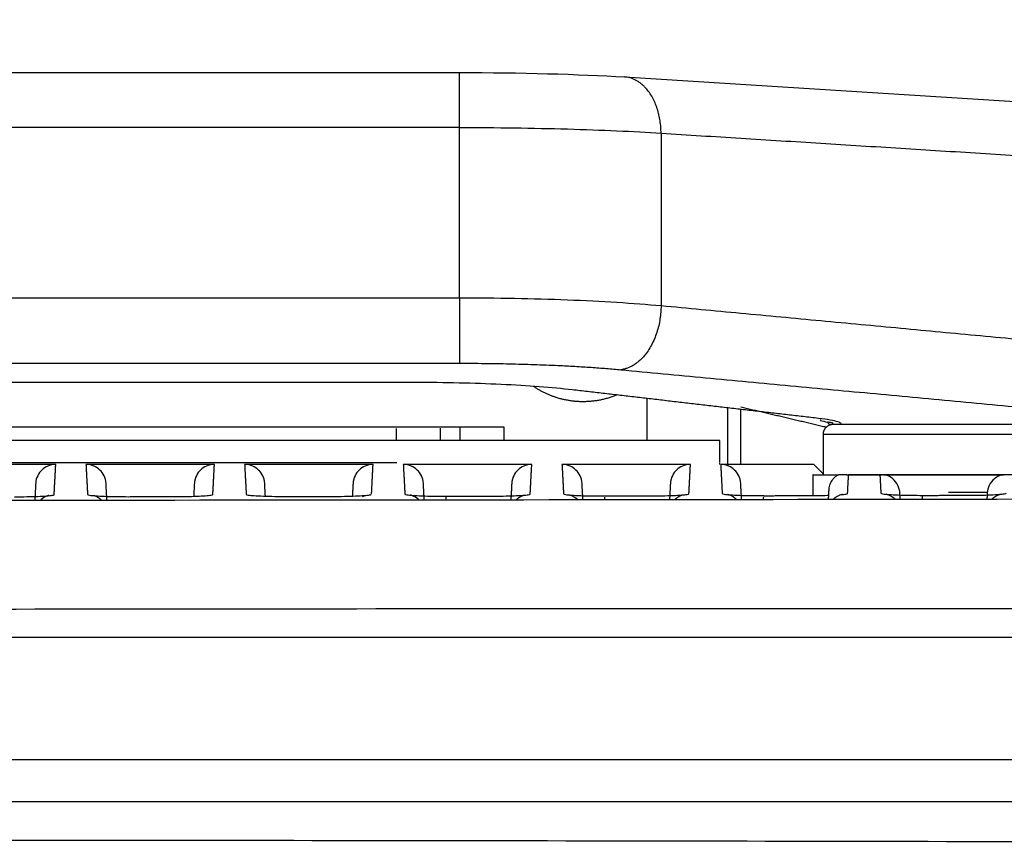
# Model space of a CAD drawing. Header units: millimetres. Extents: x 9946 to 11276, y -3292 to -1962.
# Tile 164 of 170: x 10973 to 11022, y -2112 to -2071. Entities that reach past the tile are written whole.
import ezdxf

# ---------------------------------------------------------------- set-up
doc = ezdxf.new("R2010")
doc.units = ezdxf.units.MM
doc.layers.add('ROXX NEO lite', color=7, linetype='Continuous', true_color=0x000000)
doc.dimstyles.get("Standard").update_dxf_attribs({"dimscale": 10, "dimtxt": 2.5, "dimasz": 3, "dimexe": 1, "dimexo": 0.5, "dimgap": 0.8, "dimtad": 1, "dimtoh": 1, "dimdec": 1, "dimzin": 1, "dimdsep": 46, "dimtxsty": 'Standard', "dimblk": 'OPEN90', "dimcen": 2.5, "dimadec": 1, "dimazin": 1, "dimtfac": 1, "dimtdec": 4, "dimtix": 1, "dimtofl": 0, "dimtmove": 1, "dimatfit": 3, "dimldrblk": 'OPEN90', "dimfxl": 1, "dimtolj": 1, "dimtzin": 1, "dimarcsym": 0})

# ---------------------------------------------------------------- blocks, each defined once
blk = doc.blocks.new('*D6')
at = {"layer": 'Defpoints', "color": 0}
for p in [(11100.942, -2035.438), (10770.942, -2117.179), (11100.942, -2117.179)]:
    blk.add_point(p, dxfattribs=at)
at = {"layer": 'ROXX NEO lite', "color": 0, "lineweight": -2}
for p, q in [((10770.942, -2111.178), (10770.942, -2032.437)), ((11100.942, -2111.178), (11100.942, -2032.437)), ((10776.943, -2035.438), (11094.941, -2035.438))]:
    blk.add_line(p, q, dxfattribs=at)
at = {"layer": 'ROXX NEO lite', "color": 0}
for points in [[(10776.943, -2034.438), (10776.943, -2036.438), (10770.942, -2035.438)], [(11094.941, -2036.438), (11094.941, -2034.438), (11100.942, -2035.438)]]:
    blk.add_solid(points, dxfattribs=at)
at = {"layer": 'ROXX NEO lite', "color": 0, "insert": (10935.942, -2028.537), "char_height": 9.0015, "attachment_point": 5}
blk.add_mtext('\\A1;330.0', dxfattribs=at)

msp = doc.modelspace()

# ---------------------------------------------------------------- linework, layer by layer
at = {"layer": 'ROXX NEO lite', "color": 18, "true_color": 0x000000}
for points, degree in [([(10876.991, -2073.853), (10935.838, -2073.853), (10994.686, -2073.853)], 2), ([(10876.991, -2073.853), (10935.838, -2073.853), (10994.686, -2073.853)], 2), ([(10994.686, -2073.853), (10997.718, -2073.853), (11000.613, -2073.93), (11002.903, -2074.074)], 3), ([(10994.686, -2073.853), (10997.718, -2073.853), (11000.613, -2073.93), (11002.903, -2074.074)], 3), ([(11002.903, -2074.074), (11019.721, -2075.13), (11036.538, -2076.187)], 2), ([(11002.903, -2074.074), (11019.721, -2075.13), (11036.538, -2076.187)], 2)]:
    msp.add_open_spline(points, degree=degree, dxfattribs=at)
at = {"layer": 'ROXX NEO lite', "color": 18, "lineweight": -3, "true_color": 0x000000}
for points, weights in [([(10994.686, -2076.592), (10994.686, -2073.853), (10994.686, -2073.853)], [1, 0.737278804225, 1]), ([(10994.686, -2073.86), (10994.692, -2073.86), (10994.697, -2073.86)], [1, 0.999908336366, 0.99981692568]), ([(11004.723, -2076.874), (11004.699, -2074.187), (11002.903, -2074.074)], [1, 0.74383402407, 1]), ([(10994.686, -2085.091), (10994.686, -2088.028), (10994.686, -2088.336)], [1, 0.713252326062, 1]), ([(11004.723, -2085.48), (11004.697, -2088.428), (11002.715, -2088.658)], [1, 0.711678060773, 1]), ([(10994.686, -2088.336), (10999.292, -2088.336), (11002.715, -2088.658)], [1, 0.933565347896, 1]), ([(11013.288, -2091.389), (11012.788, -2091.389), (11012.788, -2091.889)], [1, 0.707106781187, 1]), ([(11013.297, -2091.321), (11013.149, -2091.302), (11013.003, -2091.269)], [0.996683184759, 0.997094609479, 1]), ([(11012.288, -2093.889), (11012.288, -2093.889), (11013.555, -2093.889)], [1, 0.950046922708, 1]), ([(11013.964, -2093.889), (11013.739, -2093.889), (11013.555, -2093.889)], [0.858295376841, 0.862338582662, 0.869829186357]), ([(11015.785, -2093.889), (11015.758, -2093.889), (11015.732, -2093.889)], [0.979492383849, 0.981157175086, 0.982856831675]), ([(11015.889, -2093.889), (11018.788, -2093.889), (11021.687, -2093.889)], [1, 0.895034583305, 1]), ([(10976.859, -2095.154), (10976.705, -2095.008), (10976.504, -2094.937)], [0.86266840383, 0.862529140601, 0.901390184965]), ([(10982.397, -2094.877), (10982.402, -2094.877), (10982.408, -2094.877)], [0.995804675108, 0.997886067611, 1]), ([(10989.854, -2094.976), (10989.919, -2094.942), (10989.989, -2094.919)], [0.880722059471, 0.890178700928, 0.904589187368]), ([(10997.515, -2095.134), (10997.671, -2094.984), (10997.875, -2094.912)], [0.862682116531, 0.861978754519, 0.901591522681]), ([(11005.431, -2095.107), (11005.593, -2094.957), (11005.802, -2094.89)], [0.862707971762, 0.863972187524, 0.907199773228]), ([(11006.099, -2094.842), (11006.104, -2094.841), (11006.11, -2094.841)], [0.995802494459, 0.997884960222, 1]), ([(11021.205, -2095.101), (11021.38, -2094.928), (11021.615, -2094.855)], [0.862798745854, 0.860212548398, 0.909562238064]), ([(11051.989, -2110.189), (10935.838, -2110.186), (10819.688, -2110.182)], [1, 0.996741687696, 1])]:
    msp.add_rational_spline(points, weights, degree=2, dxfattribs=at)
for points, degree in [([(10994.686, -2076.592), (10935.838, -2076.592), (10876.991, -2076.592)], 2), ([(10994.686, -2085.091), (10994.686, -2080.841), (10994.686, -2076.592)], 2), ([(10994.686, -2076.592), (10995.602, -2076.592), (10997.435, -2076.604), (11000.092, -2076.659), (11002.567, -2076.748), (11004.042, -2076.829), (11004.723, -2076.874)], 3), ([(11004.723, -2076.874), (11004.723, -2081.177), (11004.723, -2085.48)], 2), ([(11004.723, -2076.874), (11020.631, -2077.873), (11036.538, -2078.872)], 2), ([(10994.686, -2085.091), (10935.838, -2085.091), (10876.991, -2085.091)], 2), ([(11004.723, -2085.48), (11004.041, -2085.418), (11002.567, -2085.307), (11000.091, -2085.184), (10997.434, -2085.108), (10995.602, -2085.091), (10994.686, -2085.091)], 3), ([(11036.538, -2088.475), (11020.631, -2086.978), (11004.723, -2085.48)], 2), ([(10876.991, -2088.336), (10935.838, -2088.336), (10994.686, -2088.336)], 2), ([(11002.715, -2088.658), (11019.627, -2090.25), (11036.538, -2091.842)], 2), ([(10992.474, -2089.297), (10935.84, -2089.297), (10879.206, -2089.297)], 2), ([(11000.297, -2089.662), (10999.799, -2089.605), (10998.709, -2089.502), (10996.788, -2089.386), (10994.674, -2089.314), (10993.222, -2089.297), (10992.474, -2089.297)], 3), ([(11012.562, -2091.084), (11006.43, -2090.373), (11000.297, -2089.662)], 2), ([(11004.039, -2092.185), (11004.039, -2091.137), (11004.039, -2090.089)], 2), ([(11008.038, -2090.56), (11008.038, -2092), (11008.038, -2093.44)], 2), ([(11012.943, -2091.528), (11010.816, -2091.027), (11008.689, -2090.527)], 2), ([(11008.689, -2093.383), (11008.689, -2092.007), (11008.689, -2090.631)], 2), ([(11013.693, -2091.344), (11013.668, -2091.313), (11013.556, -2091.254), (11013.172, -2091.164), (11012.787, -2091.111), (11012.562, -2091.084)], 3), ([(11012.646, -2091.189), (11012.765, -2091.216), (11012.884, -2091.242), (11013.003, -2091.269)], 3), ([(11012.656, -2091.143), (11012.664, -2091.145), (11012.671, -2091.147), (11012.679, -2091.149)], 3), ([(10874.78, -2091.502), (10935.838, -2091.502), (10996.897, -2091.502)], 2), ([(10991.554, -2092.189), (10991.554, -2091.889), (10991.554, -2091.589)], 2), ([(10993.746, -2092.189), (10993.746, -2091.877), (10993.746, -2091.564)], 2), ([(10994.705, -2091.527), (10994.705, -2091.854), (10994.705, -2092.181)], 2), ([(10996.897, -2091.502), (10996.897, -2091.845), (10996.897, -2092.189)], 2), ([(11013.003, -2091.269), (11013.064, -2091.343), (11013.124, -2091.417)], 2), ([(11007.643, -2092.189), (10935.796, -2092.189), (10863.949, -2092.189)], 2), ([(11007.643, -2093.289), (11007.643, -2092.739), (11007.643, -2092.189)], 2), ([(11012.788, -2091.889), (11012.788, -2092.889), (11012.788, -2093.889)], 2), ([(10880.16, -2093.289), (10935.863, -2093.289), (10991.567, -2093.289)], 2), ([(10974.586, -2093.383), (10971.388, -2093.383), (10968.191, -2093.383)], 2), ([(10974.586, -2093.383), (10974.269, -2093.383), (10973.858, -2093.618), (10973.604, -2094.019), (10973.587, -2094.335)], 3), ([(10974.507, -2094.885), (10974.547, -2094.134), (10974.586, -2093.383)], 2), ([(10976.091, -2093.383), (10976.13, -2094.131), (10976.169, -2094.879)], 2), ([(10982.486, -2093.383), (10979.288, -2093.383), (10976.091, -2093.383)], 2), ([(10982.486, -2093.383), (10982.169, -2093.383), (10981.758, -2093.618), (10981.504, -2094.019), (10981.487, -2094.335)], 3), ([(10982.408, -2094.877), (10982.447, -2094.13), (10982.486, -2093.383)], 2), ([(10983.991, -2093.383), (10984.03, -2094.126), (10984.069, -2094.869)], 2), ([(10990.386, -2093.383), (10987.188, -2093.383), (10983.991, -2093.383)], 2), ([(10990.386, -2093.383), (10990.069, -2093.383), (10989.658, -2093.618), (10989.404, -2094.019), (10989.387, -2094.335)], 3), ([(10990.308, -2094.866), (10990.347, -2094.125), (10990.386, -2093.383)], 2), ([(10991.891, -2093.383), (10991.93, -2094.121), (10991.968, -2094.858)], 2), ([(10998.286, -2093.383), (10995.088, -2093.383), (10991.891, -2093.383)], 2), ([(10998.286, -2093.383), (10997.969, -2093.383), (10997.558, -2093.618), (10997.304, -2094.019), (10997.287, -2094.335)], 3), ([(10998.209, -2094.855), (10998.247, -2094.119), (10998.286, -2093.383)], 2), ([(10999.791, -2093.383), (10999.829, -2094.114), (10999.868, -2094.845)], 2), ([(11006.186, -2093.383), (11002.988, -2093.383), (10999.791, -2093.383)], 2), ([(11006.186, -2093.383), (11005.869, -2093.383), (11005.458, -2093.618), (11005.204, -2094.019), (11005.187, -2094.335)], 3), ([(11006.11, -2094.841), (11006.148, -2094.112), (11006.186, -2093.383)], 2), ([(11007.654, -2093.383), (11007.654, -2093.349), (11007.654, -2093.315)], 2), ([(11007.691, -2093.383), (11007.729, -2094.107), (11007.767, -2094.831)], 2), ([(11012.333, -2093.383), (11010.012, -2093.383), (11007.691, -2093.383)], 2), ([(11012.333, -2093.383), (11012.569, -2093.62), (11012.805, -2093.856)], 2), ([(11012.288, -2094.93), (11012.288, -2094.41), (11012.288, -2093.889)], 2), ([(11013.555, -2093.889), (11013.507, -2093.914), (11013.421, -2093.97), (11013.315, -2094.067), (11013.229, -2094.173), (11013.161, -2094.288), (11013.112, -2094.41), (11013.081, -2094.537), (11013.072, -2094.617), (11013.07, -2094.657)], 3), ([(11013.96, -2093.889), (11013.979, -2093.889), (11013.997, -2093.889), (11014.059, -2093.889)], 3), ([(11014.01, -2094.827), (11014.035, -2094.358), (11014.059, -2093.889)], 2), ([(11014.059, -2093.889), (11014.838, -2093.889), (11015.618, -2093.889)], 2), ([(11015.618, -2093.889), (11015.642, -2094.352), (11015.666, -2094.815)], 2), ([(11015.618, -2093.889), (11015.691, -2093.889), (11015.711, -2093.889), (11015.732, -2093.889)], 3), ([(11015.797, -2093.889), (11015.837, -2093.889), (11015.863, -2093.889), (11015.889, -2093.889)], 3), ([(11016.615, -2094.816), (11016.608, -2094.672), (11016.537, -2094.412), (11016.28, -2094.075), (11016.033, -2093.934), (11015.889, -2093.889)], 3), ([(11021.687, -2093.889), (11021.547, -2093.933), (11021.303, -2094.069), (11021.036, -2094.416), (11020.969, -2094.674), (11020.962, -2094.816)], 3), ([(11021.687, -2093.889), (11021.714, -2093.889), (11021.74, -2093.889), (11021.78, -2093.889)], 3), ([(10973.587, -2094.335), (10973.565, -2094.746), (10973.544, -2095.157)], 2), ([(10977.133, -2095.154), (10977.111, -2094.745), (10977.09, -2094.335)], 2), ([(10981.487, -2094.335), (10981.47, -2094.65), (10981.454, -2094.965)], 2), ([(10985.023, -2094.958), (10985.006, -2094.647), (10984.99, -2094.335)], 2), ([(10989.387, -2094.335), (10989.371, -2094.645), (10989.354, -2094.955)], 2), ([(10992.932, -2095.133), (10992.911, -2094.734), (10992.89, -2094.335)], 2), ([(10997.287, -2094.335), (10997.266, -2094.735), (10997.245, -2095.134)], 2), ([(11000.832, -2095.13), (11000.811, -2094.733), (11000.79, -2094.335)], 2), ([(11005.187, -2094.335), (11005.166, -2094.73), (11005.146, -2095.125)], 2), ([(11008.73, -2095.099), (11008.71, -2094.717), (11008.69, -2094.335)], 2), ([(11013.07, -2094.657), (11013.058, -2094.885), (11013.046, -2095.114)], 2), ([(10816.721, -2095.036), (10843.185, -2095.096), (10896.11, -2095.175), (10975.566, -2095.175), (11028.491, -2095.095), (11054.958, -2095.036)], 3), ([(10972.538, -2094.989), (10972.753, -2094.989), (10973.158, -2094.985), (10973.717, -2094.97), (10974.156, -2094.947), (10974.44, -2094.917), (10974.507, -2094.896), (10974.507, -2094.885)], 3), ([(10974.25, -2094.928), (10974.25, -2094.927), (10974.059, -2094.951), (10973.848, -2095.134)], 3), ([(10976.169, -2094.879), (10976.17, -2094.891), (10976.24, -2094.912), (10976.539, -2094.942), (10976.998, -2094.966), (10977.58, -2094.981), (10977.997, -2094.984), (10978.217, -2094.984)], 3), ([(10978.217, -2094.984), (10979.332, -2094.982), (10980.447, -2094.981)], 2), ([(10980.447, -2094.981), (10980.661, -2094.981), (10981.064, -2094.977), (10981.621, -2094.962), (10982.058, -2094.938), (10982.34, -2094.909), (10982.407, -2094.888), (10982.408, -2094.877)], 3), ([(10984.069, -2094.869), (10984.07, -2094.881), (10984.14, -2094.903), (10984.44, -2094.933), (10984.901, -2094.956), (10985.485, -2094.971), (10985.904, -2094.974), (10986.125, -2094.974)], 3), ([(10986.125, -2094.974), (10987.24, -2094.972), (10988.355, -2094.971)], 2), ([(10993.491, -2094.958), (10993.667, -2094.961), (10993.849, -2094.962), (10994.03, -2094.961)], 3), ([(10994.014, -2095.138), (10994.016, -2095.086), (10994.019, -2095.044), (10994.021, -2095.016)], 3), ([(10994.032, -2094.963), (10995.148, -2094.961), (10996.264, -2094.959)], 2), ([(11001.396, -2094.946), (11001.572, -2094.948), (11001.756, -2094.949), (11001.937, -2094.949)], 3), ([(11001.919, -2095.129), (11001.921, -2095.075), (11001.924, -2095.032), (11001.927, -2095.003)], 3), ([(11001.939, -2094.95), (11003.056, -2094.948), (11004.172, -2094.946)], 2), ([(11004.172, -2094.946), (11004.382, -2094.946), (11004.779, -2094.942), (11005.334, -2094.926), (11005.769, -2094.903), (11006.046, -2094.873), (11006.109, -2094.852), (11006.11, -2094.841)], 3), ([(11009.3, -2094.931), (11009.478, -2094.933), (11009.662, -2094.934), (11009.844, -2094.934)], 3), ([(11009.824, -2095.105), (11009.827, -2095.055), (11009.83, -2095.016), (11009.833, -2094.988)], 3), ([(11009.847, -2094.935), (11010.964, -2094.933), (11012.081, -2094.931)], 2), ([(11016.63, -2095.101), (11016.623, -2094.959), (11016.615, -2094.816)], 2), ([(11017.205, -2094.915), (11017.383, -2094.917), (11017.568, -2094.918), (11017.751, -2094.918)], 3), ([(11017.728, -2095.107), (11017.731, -2095.049), (11017.734, -2095.003), (11017.738, -2094.972)], 3), ([(11017.754, -2094.919), (11018.872, -2094.917), (11019.99, -2094.914)], 2), ([(11020.986, -2094.773), (11020.012, -2094.773), (11019.038, -2094.773)], 2), ([(11019.99, -2094.914), (11020.203, -2094.914), (11020.603, -2094.91), (11021.145, -2094.894), (11021.568, -2094.871), (11021.844, -2094.842), (11021.911, -2094.821), (11021.911, -2094.81)], 3), ([(11020.962, -2094.816), (11020.954, -2094.959), (11020.947, -2095.102)], 2), ([(11056.419, -2100.589), (11036.349, -2100.59), (10996.189, -2100.547), (10935.838, -2100.665), (10875.486, -2100.547), (10835.326, -2100.59), (10815.256, -2100.589)], 3), ([(10820.295, -2112.235), (10839.51, -2112.181), (10878.004, -2112.102), (10935.838, -2112.061), (10993.673, -2112.102), (11032.167, -2112.181), (11051.382, -2112.235)], 3)]:
    msp.add_open_spline(points, degree=degree, dxfattribs=at)
for points, weights, knots in [([(11002.548, -2089.906), (11001.087, -2090.527), (10999.568, -2090.065), (10998.922, -2089.869), (10998.366, -2089.487)], [0.92832719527, 0.905465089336, 1, 0.957524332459, 0.938748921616], [1.850301, 1.850301, 1.850301, 4.881017, 4.881017, 6.242753, 6.242753, 6.242753]), ([(11024.288, -2091.389), (11024.244, -2091.389), (11018.766, -2091.389), (11013.288, -2091.389), (11013.288, -2091.389)], [1, 0.708521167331, 1, 0.708521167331, 1], [-17.23471, -17.23471, -17.23471, -8.617355, -8.617355, 0, 0, 0]), ([(11024.788, -2091.889), (11024.74, -2091.889), (11018.764, -2091.889), (11012.788, -2091.889), (11012.788, -2091.889)], [1, 0.708521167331, 1, 0.708521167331, 1], [-18.801502, -18.801502, -18.801502, -9.400751, -9.400751, 0, 0, 0]), ([(11024.788, -2093.889), (11024.788, -2093.889), (11018.788, -2093.889), (11015.861, -2093.889), (11014.059, -2093.889)], [1, 0.707106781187, 1, 0.83188060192, 0.85676076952], [0, 0, 0, 9.424778, 9.424778, 14.834558, 14.834558, 14.834558])]:
    msp.add_rational_spline(points, weights, degree=2, knots=knots, dxfattribs=at)
for points, knots in [([(10977.09, -2094.335), (10977.073, -2094.019), (10976.819, -2093.618), (10976.408, -2093.383), (10976.091, -2093.383)], [0, 0, 0, 0, 0.791334, 1.582667, 1.582667, 1.582667, 1.582667]), ([(10984.99, -2094.335), (10984.973, -2094.019), (10984.719, -2093.618), (10984.308, -2093.383), (10983.991, -2093.383)], [0, 0, 0, 0, 0.791334, 1.582667, 1.582667, 1.582667, 1.582667]), ([(10992.89, -2094.335), (10992.873, -2094.019), (10992.619, -2093.618), (10992.208, -2093.383), (10991.891, -2093.383)], [0, 0, 0, 0, 0.791334, 1.582667, 1.582667, 1.582667, 1.582667]), ([(11000.79, -2094.335), (11000.773, -2094.019), (11000.519, -2093.618), (11000.108, -2093.383), (10999.791, -2093.383)], [0, 0, 0, 0, 0.791334, 1.582667, 1.582667, 1.582667, 1.582667]), ([(11008.69, -2094.335), (11008.673, -2094.019), (11008.419, -2093.618), (11008.008, -2093.383), (11007.691, -2093.383)], [0, 0, 0, 0, 0.791334, 1.582667, 1.582667, 1.582667, 1.582667]), ([(10988.355, -2094.971), (10988.569, -2094.971), (10988.971, -2094.967), (10989.525, -2094.951), (10989.96, -2094.928), (10990.211, -2094.902), (10990.283, -2094.884), (10990.298, -2094.877)], [0, 0, 0, 0, 0.624438, 1.248875, 1.873313, 2.497751, 2.922508, 2.922508, 2.922508, 2.922508]), ([(10991.968, -2094.858), (10991.969, -2094.87), (10992.04, -2094.892), (10992.341, -2094.922), (10992.804, -2094.945), (10993.221, -2094.956), (10993.451, -2094.959), (10993.478, -2094.96)], [0, 0, 0, 0, 0.64721, 1.294419, 1.941629, 2.588839, 2.673805, 2.673805, 2.673805, 2.673805]), ([(10992.662, -2095.14), (10992.652, -2095.13), (10992.642, -2095.12), (10992.631, -2095.111), (10992.458, -2094.959), (10992.252, -2094.907), (10992.227, -2094.902)], [1.2841391, 1.2841391, 1.2841391, 1.2841391, 1.3281915, 1.3281915, 1.3281915, 2.0695614, 2.0695614, 2.0695614, 2.0695614]), ([(10996.264, -2094.959), (10996.477, -2094.959), (10996.878, -2094.955), (10997.43, -2094.94), (10997.862, -2094.916), (10998.112, -2094.89), (10998.184, -2094.873), (10998.198, -2094.865)], [0, 0, 0, 0, 0.622812, 1.245624, 1.868437, 2.491249, 2.914388, 2.914388, 2.914388, 2.914388]), ([(10999.868, -2094.845), (10999.868, -2094.857), (10999.94, -2094.879), (11000.242, -2094.909), (11000.708, -2094.933), (11001.127, -2094.943), (11001.36, -2094.947), (11001.389, -2094.947)], [0, 0, 0, 0, 0.648839, 1.297677, 1.946516, 2.595355, 2.685742, 2.685742, 2.685742, 2.685742]), ([(11000.566, -2095.131), (11000.554, -2095.119), (11000.543, -2095.109), (11000.531, -2095.098), (11000.357, -2094.946), (11000.151, -2094.894), (11000.126, -2094.889)], [1.2785428, 1.2785428, 1.2785428, 1.2785428, 1.328207, 1.328207, 1.328207, 2.0712747, 2.0712747, 2.0712747, 2.0712747]), ([(11007.767, -2094.831), (11007.768, -2094.843), (11007.839, -2094.865), (11008.144, -2094.895), (11008.611, -2094.918), (11009.029, -2094.929), (11009.259, -2094.932), (11009.285, -2094.932)], [0, 0, 0, 0, 0.650468, 1.300936, 1.951404, 2.601872, 2.682844, 2.682844, 2.682844, 2.682844]), ([(11008.462, -2095.114), (11008.452, -2095.103), (11008.441, -2095.093), (11008.43, -2095.084), (11008.271, -2094.945), (11008.086, -2094.889), (11008.036, -2094.877)], [1.2821504, 1.2821504, 1.2821504, 1.2821504, 1.3282221, 1.3282221, 1.3282221, 2.0064956, 2.0064956, 2.0064956, 2.0064956]), ([(11012.081, -2094.931), (11012.29, -2094.931), (11012.638, -2094.927), (11012.965, -2094.919), (11013.096, -2094.914)], [0, 0, 0, 0, 0.619626, 1.089645, 1.089645, 1.089645, 1.089645]), ([(11013.753, -2094.87), (11013.753, -2094.869), (11013.555, -2094.897), (11013.347, -2095.079), (11013.338, -2095.088), (11013.328, -2095.097), (11013.319, -2095.105)], [2.8836562, 2.8836562, 2.8836562, 2.8836562, 3.7172165, 3.7172165, 3.7172165, 3.7575013, 3.7575013, 3.7575013, 3.7575013]), ([(11013.601, -2094.89), (11013.616, -2094.889), (11013.752, -2094.879), (11013.947, -2094.858), (11014.01, -2094.837), (11014.01, -2094.827)], [1.783857, 1.783857, 1.783857, 1.783857, 1.858878, 2.478504, 3.09813, 3.09813, 3.09813, 3.09813]), ([(11015.666, -2094.815), (11015.667, -2094.826), (11015.739, -2094.849), (11016.044, -2094.879), (11016.514, -2094.902), (11016.934, -2094.913), (11017.166, -2094.916), (11017.193, -2094.916)], [0, 0, 0, 0, 0.652098, 1.304196, 1.956294, 2.608392, 2.692009, 2.692009, 2.692009, 2.692009]), ([(11016.373, -2095.109), (11016.359, -2095.095), (11016.344, -2095.081), (11016.329, -2095.068), (11016.155, -2094.915), (11015.948, -2094.863), (11015.924, -2094.859)], [1.2654596, 1.2654596, 1.2654596, 1.2654596, 1.3282369, 1.3282369, 1.3282369, 2.0746641, 2.0746641, 2.0746641, 2.0746641]), ([(10816.054, -2101.989), (10855.79, -2101.989), (10935.839, -2101.988), (11015.885, -2101.989), (11055.621, -2101.989)], [-239.897742, -239.897742, -239.897742, -239.897742, -119.948874, 0, 0, 0, 0]), ([(11052.5, -2108.089), (11048.69, -2108.089), (11041.012, -2108.089), (11025.385, -2108.089), (11005.277, -2108.089), (10979.986, -2108.089), (10957.734, -2108.089), (10938.986, -2108.089), (10924.374, -2108.089), (10909.125, -2108.089), (10893.149, -2108.089), (10879.14, -2108.089), (10867.456, -2108.089), (10858.433, -2108.089), (10850.677, -2108.089), (10844.319, -2108.089), (10839.47, -2108.089), (10834.536, -2108.089), (10830.352, -2108.089), (10826.959, -2108.089), (10824.818, -2108.089), (10823.094, -2108.089), (10821.794, -2108.089), (10820.709, -2108.089), (10819.94, -2108.089), (10819.512, -2108.089), (10819.271, -2108.089), (10819.177, -2108.089)], [-233.575017, -233.575017, -233.575017, -233.575017, -218.976622, -204.37818, -175.181296, -145.984412, -116.787528, -102.189086, -87.590645, -72.992203, -58.393761, -43.795319, -36.496098, -29.196877, -21.897656, -18.248045, -14.598435, -10.948824, -7.299214, -5.474409, -3.649603, -2.737201, -1.824798, -0.912396, -0.456194, -0.228094, 0, 0, 0, 0])]:
    msp.add_open_spline(points, degree=3, knots=knots, dxfattribs=at)

# ---------------------------------------------------------------- dimensions: what is measured, and where the dimension line sits
at = {"layer": 'ROXX NEO lite', "color": 5, "true_color": 0x0000ff}
dim = msp.add_linear_dim(base=(11100.942, -2035.438), p1=(10770.942, -2117.179), p2=(11100.942, -2117.179), dimstyle='Standard', override={"dimscale": 3.0005, "dimtxt": 3, "dimasz": 2, "dimexe": 1, "dimexo": 2, "dimgap": 0.8, "dimtad": 1, "dimtih": 0, "dimtoh": 0, "dimdec": 1, "dimlfac": 1, "dimzin": 1, "dimtxsty": 'Standard', "dimsah": 0, "dimcen": 2.5, "dimadec": 1, "dimazin": 1, "dimtix": 0, "dimtmove": 0, "dimtzin": 1}, dxfattribs=at)
dim.commit()
dim.dimension.update_dxf_attribs({"geometry": '*D6', "text_midpoint": (10935.942, -2028.537)})

doc.saveas('drawing.dxf')
